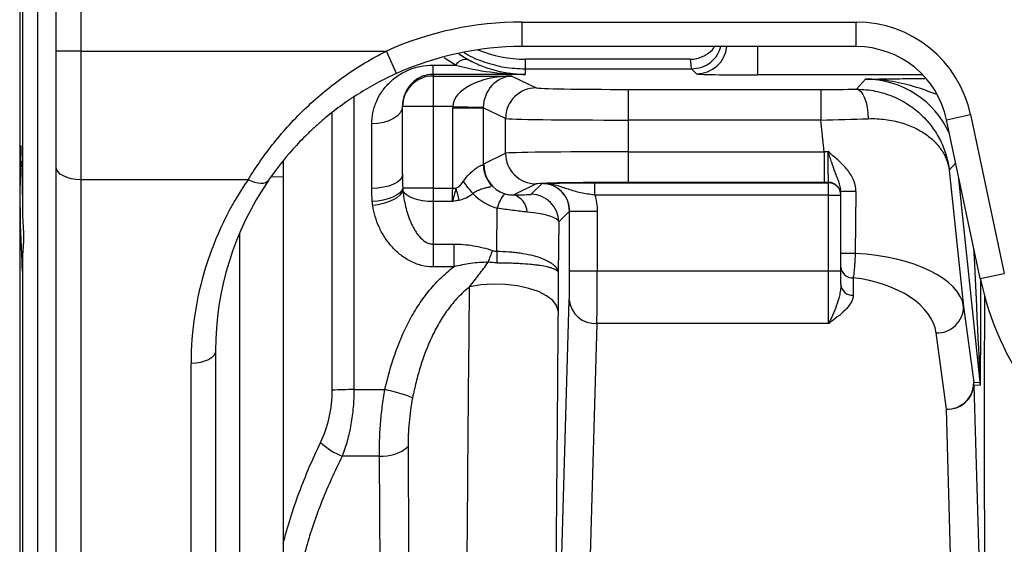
# Model space of a CAD drawing. Header units: millimetres. Extents: x 1864 to 4100, y 1333 to 4508.
# Tile 12 of 19: x 3185 to 3506, y 1795 to 1966. Entities that reach past the tile are written whole.
import ezdxf

# ---------------------------------------------------------------- set-up
doc = ezdxf.new("R2010")
doc.units = ezdxf.units.MM
doc.header["$LTSCALE"] = 2

msp = doc.modelspace()

# ---------------------------------------------------------------- linework, layer by layer
at = {"color": 7, "linetype": 'Continuous', "lineweight": 25}
for p, q in [((3197.14, 1956), (3197.14, 2065.33)), ((3205.14, 2065.33), (3205.14, 1956)), ((3191.14, 1675.33), (3191.14, 1991.33)), ((3186.27, 1902.84), (3186.27, 1981.64)), ((3349.14, 1965.47), (3458.14, 1965.47)), ((3349.14, 1957.48), (3349.14, 1965.47)), ((3458.14, 1957.48), (3458.14, 1965.47)), ((3458.14, 1957.48), (3349.14, 1957.48)), ((3205.14, 1956), (3197.14, 1956)), ((3197.14, 1918.23), (3197.14, 1956)), ((3205.14, 1956), (3304.9, 1956)), ((3205.14, 1956), (3205.14, 1914.04)), ((3308.18, 1948.7), (3304.9, 1956)), ((3328.5, 1955.06), (3331.63, 1953.18)), ((3403.93, 1953.33), (3350.14, 1953.33)), ((3320.14, 1951.46), (3327.46, 1951.46)), ((3320.14, 1948.41), (3320.14, 1951.46)), ((3350.14, 1950.19), (3350.14, 1948.41)), ((3350.14, 1950.19), (3404.41, 1950.19)), ((3406.03, 1948.57), (3404.41, 1950.19)), ((3320.14, 1948.41), (3320.14, 1947.87)), ((3350.14, 1948.41), (3320.14, 1948.41)), ((3320.14, 1947.87), (3345.78, 1947.87)), ((3320.14, 1947.87), (3320.14, 1937.87)), ((3345.78, 1947.87), (3353.74, 1944.01)), ((3458.23, 1943.55), (3461.18, 1946.83)), ((3383.72, 1943.51), (3446.55, 1943.51)), ((3383.72, 1943.51), (3383.72, 1933.51)), ((3446.55, 1943.51), (3446.55, 1933.51)), ((3310.14, 1937.87), (3310.14, 1938.11)), ((3320.14, 1937.87), (3310.14, 1937.87)), ((3310.14, 1915.8), (3310.14, 1937.87)), ((3326.49, 1937.87), (3320.14, 1937.87)), ((3320.14, 1937.87), (3320.14, 1911.27)), ((3326.49, 1937.87), (3336.48, 1937.7)), ((3326.49, 1911.27), (3326.49, 1937.53)), ((3326.49, 1937.53), (3336.48, 1937.53)), ((3343.75, 1934.01), (3336.48, 1937.53)), ((3336.48, 1937.53), (3336.48, 1918.86)), ((3343.75, 1922.66), (3343.75, 1934.01)), ((3487.62, 1933.6), (3495.44, 1935.26)), ((3495.44, 1935.26), (3506.45, 1883.5)), ((3300.14, 1911.21), (3300.14, 1932.29)), ((3446.55, 1933.51), (3383.72, 1933.51)), ((3383.72, 1933.51), (3383.72, 1923.16)), ((3447.64, 1923.16), (3446.55, 1933.51)), ((3498.62, 1881.83), (3487.62, 1933.6)), ((3336.66, 1919.22), (3343.75, 1922.66)), ((3383.72, 1923.16), (3383.72, 1913.16)), ((3383.72, 1923.16), (3447.64, 1923.16)), ((3447.64, 1923.16), (3447.64, 1913.16)), ((3185.5, 1919.93), (3185.91, 1919.93)), ((3197.14, 1722.14), (3197.14, 1918.23)), ((3271.14, 1920.16), (3271.14, 1795.13)), ((3488.49, 1917.16), (3493.16, 1872.71)), ((3259.73, 1914.04), (3205.14, 1914.04)), ((3205.14, 1914.04), (3205.14, 1717.94)), ((3320.14, 1911.27), (3310.2, 1911.27)), ((3320.14, 1911.27), (3326.49, 1911.27)), ((3320.14, 1911.27), (3320.14, 1906.9)), ((3326.49, 1911.27), (3327.57, 1911.27)), ((3353.74, 1912.66), (3346.39, 1909.09)), ((3352.08, 1909.28), (3355.63, 1912.82)), ((3372.86, 1913.05), (3449.14, 1913.05)), ((3372.86, 1909.05), (3372.86, 1913.05)), ((3447.64, 1913.16), (3383.72, 1913.16)), ((3449.14, 1913.05), (3449.14, 1913.16)), ((3449.14, 1909.05), (3449.14, 1913.05)), ((3449.14, 1909.05), (3372.86, 1909.05)), ((3449.14, 1909.05), (3453.14, 1909.05)), ((3449.14, 1884.29), (3449.14, 1909.05)), ((3453.14, 1889.94), (3453.14, 1910.13)), ((3458.03, 1910.22), (3457.8, 1890.01)), ((3320.14, 1906.9), (3320.14, 1893.04)), ((3326.42, 1906.9), (3320.14, 1906.9)), ((3340.93, 1890.71), (3341.05, 1904.75)), ((3364.62, 1903.82), (3361.08, 1900.28)), ((3364.63, 1903.83), (3373.63, 1903.83)), ((3364.63, 1884.29), (3364.63, 1903.83)), ((3373.63, 1903.83), (3373.63, 1884.29)), ((3361.08, 1900.28), (3360.94, 1883.61)), ((3320.14, 1893.04), (3326.84, 1893.04)), ((3320.14, 1893.04), (3320.14, 1885.61)), ((3326.84, 1893.04), (3326.84, 1885.61)), ((3186.27, 1777.61), (3186.27, 1889.06)), ((3326.84, 1885.61), (3320.14, 1885.61)), ((3364.63, 1884.29), (3373.63, 1884.29)), ((3373.63, 1884.29), (3449.14, 1884.29)), ((3449.14, 1884.29), (3453.14, 1884.29)), ((3449.14, 1867.15), (3449.14, 1884.29)), ((3453.14, 1879.81), (3453.14, 1885.48)), ((3498.62, 1881.83), (3506.45, 1883.5)), ((3457.14, 1882.06), (3457.14, 1876.38)), ((3361.72, 1777.71), (3364.54, 1874.86)), ((3493.16, 1872.71), (3496.49, 1847.88)), ((3373.54, 1867.15), (3370.72, 1770)), ((3449.14, 1867.15), (3373.54, 1867.15)), ((3487.54, 1839.23), (3484.21, 1864.06)), ((3249.14, 1858.29), (3249.14, 1722.14)), ((3241.14, 1717.94), (3241.14, 1854.09)), ((3496.49, 1847.88), (3498.58, 1847.99)), ((3498.63, 1847.05), (3496.54, 1846.94)), ((3294.28, 1845.58), (3304.37, 1845.58)), ((3496.54, 1846.94), (3498.55, 1777.71)), ((3489.55, 1770), (3487.54, 1839.23)), ((3302.58, 1823.88), (3290.48, 1823.88)), ((3303.02, 1767.93), (3302.58, 1823.88))]:
    msp.add_line(p, q, dxfattribs=at)
at = {"color": 8, "linetype": 'Continuous', "lineweight": 25}
for p, q in [((3185.24, 2056.44), (3185.24, 1610.23)), ((3426.02, 1948.22), (3426.02, 1957.48)), ((3327.46, 1951.46), (3323.71, 1953.83)), ((3350.14, 1953.33), (3350.14, 1950.19)), ((3479.86, 1948.22), (3426.02, 1948.22)), ((3294.28, 1941.12), (3294.28, 1845.58)), ((3287.21, 1845.37), (3287.21, 1936.02)), ((3490.61, 1919.52), (3488.49, 1917.16)), ((3271.14, 1914.91), (3267.28, 1914.96)), ((3498.58, 1847.99), (3491.5, 1915.33)), ((3257, 1896.71), (3257, 1683.09))]:
    msp.add_line(p, q, dxfattribs=at)
at = {"color": 7, "linetype": 'Continuous', "lineweight": 25, "flags": 128}
for points in [[(3458.23, 1943.55), (3458.95, 1943.34), (3459.65, 1942.78), (3460.3, 1941.89), (3460.88, 1940.7), (3461.36, 1939.26), (3461.73, 1937.62), (3461.97, 1935.83), (3462.08, 1933.95)], [(3310.14, 1938.11), (3309.94, 1936.97), (3309.37, 1935.88), (3308.45, 1934.87), (3307.21, 1933.99), (3305.69, 1933.27), (3303.96, 1932.73), (3302.09, 1932.4), (3300.14, 1932.29)], [(3205.14, 1914.04), (3203.57, 1914.12), (3202.07, 1914.36), (3200.69, 1914.74), (3199.48, 1915.27), (3198.48, 1915.9), (3197.74, 1916.63), (3197.29, 1917.42), (3197.14, 1918.23)], [(3310.14, 1915.8), (3309.94, 1914.9), (3309.37, 1914.04), (3308.45, 1913.25), (3307.21, 1912.56), (3305.69, 1911.99), (3303.96, 1911.56), (3302.09, 1911.3), (3300.14, 1911.21)], [(3266.35, 1913.75), (3265.95, 1913.32), (3265.39, 1913.02), (3264.69, 1912.85), (3263.86, 1912.82), (3262.92, 1912.93), (3261.9, 1913.17), (3260.83, 1913.54), (3259.73, 1914.04)], [(3310.2, 1911.27), (3309.85, 1910.47), (3309.17, 1909.7), (3308.2, 1908.99), (3306.96, 1908.35), (3305.49, 1907.81), (3303.85, 1907.38), (3302.09, 1907.09), (3300.26, 1906.94)], [(3310.27, 1910.56), (3309.92, 1909.75), (3309.25, 1908.95), (3308.28, 1908.18), (3307.05, 1907.46), (3305.59, 1906.83), (3303.96, 1906.29), (3302.21, 1905.88), (3300.4, 1905.6)], [(3320.14, 1906.9), (3318.39, 1906.97), (3316.69, 1907.17), (3315.1, 1907.5), (3313.67, 1907.94), (3312.43, 1908.49), (3311.43, 1909.12), (3310.71, 1909.81), (3310.27, 1910.56)], [(3340.93, 1890.71), (3340.93, 1890.26), (3340.92, 1889.81), (3340.92, 1889.35), (3340.92, 1888.88), (3340.92, 1888.41), (3340.92, 1887.93), (3340.91, 1887.44), (3340.91, 1886.96)], [(3360.87, 1871.25), (3360.41, 1872.99), (3359.15, 1874.66), (3357.15, 1876.2), (3354.5, 1877.53), (3351.3, 1878.61), (3347.67, 1879.39), (3343.77, 1879.84), (3339.75, 1879.95), (3335.78, 1879.7), (3332.01, 1879.11)], [(3249.14, 1858.29), (3248.98, 1857.47), (3248.53, 1856.68), (3247.79, 1855.96), (3246.79, 1855.32), (3245.58, 1854.8), (3244.2, 1854.41), (3242.7, 1854.17), (3241.14, 1854.09)]]:
    msp.add_lwpolyline(points, dxfattribs=at)
at = {"color": 7, "linetype": 'Continuous', "lineweight": 25}
for centre, radius, start, end in [((3458.14, 1927.33), 38.14, 12, 90), ((3350.14, 1993.33), 40, 247.3113, 270), ((3458.14, 1927.33), 30.14, 12, 90), ((3330.91, 1949.01), 4.23, 80.2754, 144.693), ((3320.13, 1937.87), 10, 89.9956, 179.9956), ((3353.75, 1934.01), 10, 90.0563, 179.9721), ((3572.77, 1908.86), 387.45, 177.5843, 183.1717), ((3353.75, 1922.66), 10, 180.0279, 269.9437), ((3345.45, 1918.89), 8.97, 180.1779, 209.2116), ((3404.45, 1928.23), 78.74, 192.4442, 195.387), ((3355.75, 1930.74), 31.05, 213.8052, 223.0591), ((3355.62, 1903.82), 9, 0.0204, 89.9796), ((3356.08, 1909.93), 2.91, 81.8921, 89.3787), ((3449.14, 1909.16), 4, 0.0044, 90.0044), ((3449.14, 1909.05), 4, 0.0044, 90.0044), ((3350.35, 1902.83), 9.5, 135.6665, 168.3203), ((3344.64, 1903.22), 6.13, 2.5731, 73.4119), ((3352.08, 1900.28), 9, 0.0204, 89.9796), ((3456.62, 1856.11), 54.13, 88.5079, 93.6896), ((3394.4, 1867.89), 59.57, 157.2136, 161.1787), ((3456.5, 1820.4), 69.62, 88.9345, 92.7705), ((3456.87, 1885.79), 3.75, 184.7551, 274.0724), ((3456.87, 1880.12), 3.75, 184.7551, 274.0724), ((3596.3, 1902.59), 99.86, 192, 216), ((3373.02, 1875.66), 8.52, 185.3518, 273.467), ((3484.51, 1872.7), 8.64, 267.9695, 0.087), ((3487.85, 1847.86), 8.64, 267.9695, 0.087), ((3487.54, 1846.94), 9, 0.0009, 5.9991), ((3489.63, 1847.05), 9, 0.0009, 5.9991), ((3293.85, 1741.41), 104.17, 89.7636, 93.6553), ((3288.47, 1774.42), 72.92, 69.9966, 77.3994), ((3488.06, 1847.73), 8.52, 266.533, 354.6482), ((3297.86, 1843.31), 20.79, 225.9578, 249.2032), ((3303.56, 1836.53), 12.69, 265.531, 311.342)]:
    msp.add_arc(centre, radius, start, end, dxfattribs=at)
at = {"color": 8, "linetype": 'Continuous', "lineweight": 25}
msp.add_arc((3406.02, 1958.57), 10, 270.0207, 353.7233, dxfattribs=at)
at = {"color": 7, "linetype": 'Continuous', "lineweight": 25}
for centre, major_axis, ratio, start_param, end_param in [((3349.14, 1857.46), (0, 108.02), 0.999848, 0, 0.422016), ((3349.14, 1857.46), (0, 100.02), 0.999823, 0, 0.422016), ((3403.93, 1833.33), (0, 120), 0.01891, 6.053727, 6.283185), ((3345.78, 1937.87), (19.29, 0.24), 0.518184, 1.564388, 3.117731), ((3345.78, 1937.87), (2.18, 9.8), 0.922461, 0.236854, 1.790197), ((3426.02, 1948.57), (20, 0), 0.017455, 3.159046, 4.712389), ((3383.72, 1944.03), (30, 0), 0.017455, 3.177577, 4.712389), ((3446.5, 1944.03), (30.17, 0), 0.017359, 4.714214, 5.111773), ((3346.5, 1937.52), (18.01, -8.73), 0.999201, 3.575918, 3.592744), ((3346.5, 1937.52), (9.02, -4.37), 0.997606, 3.575918, 3.592744), ((3383.72, 1934.03), (40, 0), 0.013091, 3.177577, 4.712389), ((3446.5, 1934.03), (40.11, 1.04), 0.013082, 4.71342, 5.110979), ((3383.72, 1922.64), (40, 0), 0.013091, 1.570796, 3.105608), ((3447.7, 1922.64), (40.11, 1.04), 0.013082, 1.537932, 1.571828), ((3346.68, 1919.23), (5.76, 8.52), 0.962869, 2.149046, 3.436631), ((3349.14, 1854.09), (108, 0), 0.989512, 2.546096, 3.141593), ((3349.14, 1858.29), (100, 0), 0.988685, 2.546096, 3.141593), ((3325.77, 1911.27), (0, 10), 0.072, 4.261145, 4.712389), ((3326.49, 1950.24), (0, 39.21), 0.255048, 3.24985, 3.494935), ((3383.72, 1912.64), (30, 0), 0.017455, 2.783415, 3.105608), ((3383.72, 1912.64), (30, 0), 0.017455, 1.570796, 2.739519), ((3447.7, 1912.64), (30.17, 0), 0.017359, 1.523071, 1.572621), ((3326.49, 1946.32), (0, 39.21), 0.484591, 3.24985, 3.494935), ((3346.68, 1923.16), (10.6, 16.1), 0.98037, 2.934778, 3.432212), ((3341.08, 1909.28), (11, 0), 0.019561, 5.215878, 6.263624), ((3341.08, 1900.28), (20, -0.07), 0.185469, 0.018493, 1.066239), ((3453.08, 1871.45), (40.17, 0.04), 0.46527, 0.065899, 1.452644), ((3364.44, 1884.29), (0, 11), 0.017455, 3.683575, 4.712389), ((3373.44, 1884.29), (0, 20), 0.0096, 3.683575, 4.712389), ((3453.08, 1863.74), (31.21, -1.82), 0.595165, 0.114936, 1.475097)]:
    msp.add_ellipse(centre, major_axis=major_axis, ratio=ratio, start_param=start_param, end_param=end_param, dxfattribs=at)
at = {"color": 8, "linetype": 'Continuous', "lineweight": 25}
for centre, major_axis, ratio, start_param, end_param in [((3461.17, 1916.82), (20.08, 22.3), 0.999541, 5.863883, 7.016086), ((3489.63, 2028.84), (-8.96, 180.86), 0.000968, 3.14155, 3.851395), ((3498.62, 2028.84), (-0.01, 181.8), 0.001824, 3.141688, 3.761947)]:
    msp.add_ellipse(centre, major_axis=major_axis, ratio=ratio, start_param=start_param, end_param=end_param, dxfattribs=at)
at = {"color": 7, "linetype": 'Continuous', "lineweight": 25}
for points, knots in [([(3403.93, 1953.33), (3403.98, 1953.33), (3404.71, 1953.34), (3406.58, 1953.55), (3409.27, 1954.73), (3411.29, 1956.22), (3411.88, 1957.35), (3411.95, 1957.48)], [0, 0, 0, 0, 0.015524, 0.235993, 0.594335, 0.952623, 1, 1, 1, 1]), ([(3404.44, 1950.19), (3405.56, 1950.3), (3407.81, 1950.53), (3410.76, 1952.25), (3413, 1954.62), (3413.66, 1956.58), (3413.97, 1957.48)], [0, 0, 0, 0, 0.259693, 0.519361, 0.779708, 1, 1, 1, 1]), ([(3259.73, 1914.04), (3262.24, 1918.11), (3265.06, 1922.16), (3269.82, 1928.1), (3271.49, 1930.05), (3275.02, 1933.9), (3276.88, 1935.8), (3282.63, 1941.26), (3286.72, 1944.64), (3293.26, 1949.26), (3295.51, 1950.73), (3300.13, 1953.5), (3302.49, 1954.8), (3304.9, 1956)], [0, 0, 0, 0, 0.25, 0.25, 0.375, 0.375, 0.5, 0.5, 0.75, 0.75, 0.875, 0.875, 1, 1, 1, 1]), ([(3330.27, 1955.51), (3330.42, 1955.4), (3332.46, 1954.03), (3336.87, 1952.34), (3343.37, 1950.5), (3347.86, 1950.3), (3350.14, 1950.19)], [0, 0, 0, 0, 0.027525, 0.35471, 0.672736, 1, 1, 1, 1]), ([(3331.63, 1953.18), (3333.15, 1952.37), (3334.67, 1951.68), (3337.72, 1950.51), (3339.25, 1950.03), (3342.34, 1949.25), (3343.89, 1948.95), (3346.23, 1948.64), (3347.01, 1948.56), (3348.18, 1948.48), (3348.57, 1948.46), (3349.35, 1948.42), (3349.75, 1948.41), (3350.14, 1948.41)], [0, 0, 0, 0, 0.25, 0.25, 0.5, 0.5, 0.75, 0.75, 0.875, 0.875, 0.9375, 0.9375, 1, 1, 1, 1]), ([(3300.14, 1932.29), (3300.14, 1933.49), (3300.25, 1934.67), (3300.59, 1936.4), (3300.74, 1936.98), (3301.07, 1938.11), (3301.27, 1938.67), (3301.94, 1940.31), (3302.48, 1941.36), (3303.45, 1942.87), (3303.8, 1943.36), (3304.56, 1944.31), (3304.96, 1944.78), (3306.25, 1946.13), (3307.21, 1946.96), (3308.8, 1948.09), (3309.35, 1948.44), (3310.52, 1949.11), (3311.13, 1949.41), (3312.39, 1949.97), (3313.04, 1950.22), (3314.38, 1950.66), (3315.08, 1950.85), (3317.2, 1951.3), (3318.65, 1951.46), (3320.14, 1951.46)], [0, 0, 0, 0, 0.125, 0.125, 0.1875, 0.1875, 0.25, 0.25, 0.375, 0.375, 0.4375, 0.4375, 0.5, 0.5, 0.625, 0.625, 0.6875, 0.6875, 0.75, 0.75, 0.8125, 0.8125, 0.875, 0.875, 1, 1, 1, 1]), ([(3327.46, 1951.46), (3331.2, 1950.41), (3334.96, 1949.68), (3340.63, 1948.93), (3342.53, 1948.74), (3345.38, 1948.55), (3346.33, 1948.5), (3348.23, 1948.43), (3349.19, 1948.41), (3350.14, 1948.41)], [0, 0, 0, 0, 0.5, 0.5, 0.75, 0.75, 0.875, 0.875, 1, 1, 1, 1]), ([(3308.18, 1948.7), (3306, 1947.72), (3303.87, 1946.67), (3299.67, 1944.42), (3297.62, 1943.22), (3291.62, 1939.43), (3287.84, 1936.64), (3283.38, 1932.86), (3282.5, 1932.08), (3280.77, 1930.51), (3279.92, 1929.71), (3277.44, 1927.29), (3275.87, 1925.64), (3271.39, 1920.64), (3268.72, 1917.21), (3266.35, 1913.75)], [0, 0, 0, 0, 0.125, 0.125, 0.25, 0.25, 0.5, 0.5, 0.5625, 0.5625, 0.625, 0.625, 0.75, 0.75, 1, 1, 1, 1]), ([(3320.14, 1948.41), (3319.63, 1948.41), (3319.13, 1948.37), (3318.17, 1948.22), (3317.72, 1948.11), (3316.87, 1947.85), (3316.49, 1947.7), (3315.77, 1947.38), (3315.43, 1947.2), (3314.49, 1946.63), (3313.96, 1946.23), (3313.02, 1945.36), (3312.61, 1944.91), (3311.54, 1943.49), (3311.02, 1942.49), (3310.32, 1940.36), (3310.14, 1939.26), (3310.14, 1938.11)], [0, 0, 0, 0, 0.0625, 0.0625, 0.125, 0.125, 0.1875, 0.1875, 0.25, 0.25, 0.375, 0.375, 0.5, 0.5, 0.75, 0.75, 1, 1, 1, 1]), ([(3458.23, 1943.55), (3460.35, 1943.56), (3462.39, 1943.35), (3465.36, 1942.76), (3466.33, 1942.51), (3468.24, 1941.93), (3469.17, 1941.59), (3471.87, 1940.48), (3473.54, 1939.59), (3475.88, 1938.06), (3476.63, 1937.52), (3478.08, 1936.37), (3478.77, 1935.77), (3480.72, 1933.91), (3481.88, 1932.59), (3483.93, 1929.81), (3484.82, 1928.35), (3485.97, 1926.06), (3486.32, 1925.28), (3486.94, 1923.7), (3487.22, 1922.9), (3487.7, 1921.29), (3487.91, 1920.47), (3488.17, 1919.23), (3488.24, 1918.82), (3488.34, 1918.2), (3488.38, 1917.99), (3488.43, 1917.58), (3488.46, 1917.37), (3488.49, 1917.16)], [0, 0, 0, 0, 0.125, 0.125, 0.1875, 0.1875, 0.25, 0.25, 0.375, 0.375, 0.4375, 0.4375, 0.5, 0.5, 0.625, 0.625, 0.75, 0.75, 0.8125, 0.8125, 0.875, 0.875, 0.9375, 0.9375, 0.96875, 0.96875, 0.984375, 0.984375, 1, 1, 1, 1]), ([(3462.08, 1933.95), (3464.04, 1934.01), (3465.92, 1933.92), (3468.6, 1933.57), (3469.48, 1933.43), (3471.18, 1933.07), (3472.01, 1932.86), (3474.39, 1932.16), (3475.85, 1931.6), (3477.89, 1930.63), (3478.54, 1930.28), (3479.78, 1929.55), (3480.37, 1929.17), (3482.04, 1927.98), (3483.03, 1927.13), (3484.76, 1925.34), (3485.51, 1924.39), (3486.46, 1922.92), (3486.75, 1922.41), (3487.26, 1921.39), (3487.49, 1920.88), (3487.88, 1919.83), (3488.04, 1919.31), (3488.24, 1918.51), (3488.3, 1918.24), (3488.41, 1917.7), (3488.45, 1917.43), (3488.49, 1917.16)], [0, 0, 0, 0, 0.125, 0.125, 0.1875, 0.1875, 0.25, 0.25, 0.375, 0.375, 0.4375, 0.4375, 0.5, 0.5, 0.625, 0.625, 0.75, 0.75, 0.8125, 0.8125, 0.875, 0.875, 0.9375, 0.9375, 0.96875, 0.96875, 1, 1, 1, 1]), ([(3449.14, 1913.16), (3449.12, 1913.17), (3449.11, 1913.25), (3449.1, 1913.45), (3449.09, 1913.53), (3449.08, 1913.73), (3449.08, 1913.85), (3449.06, 1914.23), (3449.06, 1914.54), (3449.04, 1915.27), (3449.04, 1915.7), (3449.03, 1916.62), (3449.02, 1917.12), (3449.01, 1918.21), (3449.01, 1918.79), (3449.01, 1919.99), (3449, 1920.61), (3449, 1921.89), (3449, 1922.54), (3449, 1923.2)], [0, 0, 0, 0, 0.125, 0.125, 0.1875, 0.1875, 0.25, 0.25, 0.375, 0.375, 0.5, 0.5, 0.625, 0.625, 0.75, 0.75, 0.875, 0.875, 1, 1, 1, 1]), ([(3453.14, 1910.13), (3453.14, 1910.73), (3453.04, 1911.29), (3452.79, 1912.39), (3452.62, 1912.91), (3452.26, 1913.94), (3452.06, 1914.44), (3451.67, 1915.45), (3451.48, 1915.96), (3450.89, 1917.52), (3450.51, 1918.59), (3449.94, 1920.27), (3449.76, 1920.84), (3449.47, 1921.72), (3449.38, 1922.02), (3449.19, 1922.61), (3449.09, 1922.9), (3449, 1923.2)], [0, 0, 0, 0, 0.125, 0.125, 0.25, 0.25, 0.375, 0.375, 0.5, 0.5, 0.75, 0.75, 0.875, 0.875, 0.9375, 0.9375, 1, 1, 1, 1]), ([(3458.03, 1910.22), (3458.04, 1910.91), (3457.96, 1911.59), (3457.73, 1912.59), (3457.64, 1912.91), (3457.42, 1913.56), (3457.29, 1913.88), (3456.59, 1915.44), (3455.83, 1916.56), (3454.07, 1918.66), (3453.1, 1919.61), (3451.59, 1920.98), (3451.08, 1921.43), (3450.04, 1922.32), (3449.52, 1922.76), (3449, 1923.2)], [0, 0, 0, 0, 0.125, 0.125, 0.1875, 0.1875, 0.25, 0.25, 0.5, 0.5, 0.75, 0.75, 0.875, 0.875, 1, 1, 1, 1]), ([(3186.27, 1902.84), (3186.27, 1903.86), (3186.26, 1904.87), (3186.23, 1906.86), (3186.22, 1907.83), (3186.2, 1909.75), (3186.18, 1910.66), (3186.15, 1912.39), (3186.14, 1913.22), (3186.1, 1914.77), (3186.08, 1915.48), (3186.05, 1916.77), (3186.03, 1917.35), (3185.98, 1918.87), (3185.94, 1919.56), (3185.91, 1919.93)], [0, 0, 0, 0, 0.125, 0.125, 0.25, 0.25, 0.375, 0.375, 0.5, 0.5, 0.625, 0.625, 0.75, 0.75, 1, 1, 1, 1]), ([(3271.14, 1919.96), (3271.14, 1919.11), (3271.14, 1917.32), (3271.14, 1915.74), (3271.14, 1914.91)], [0, 0, 0, 0, 0.47458, 1, 1, 1, 1]), ([(3329.95, 1913.46), (3330.58, 1914.38), (3331.28, 1915.2), (3332.37, 1916.31), (3332.73, 1916.65), (3333.44, 1917.27), (3333.79, 1917.54), (3334.45, 1918.03), (3334.77, 1918.24), (3335.33, 1918.56), (3335.58, 1918.67), (3336, 1918.81), (3336.16, 1918.82), (3336.34, 1918.82), (3336.38, 1918.81), (3336.45, 1918.81), (3336.47, 1918.82), (3336.48, 1918.86)], [0, 0, 0, 0, 0.25, 0.25, 0.375, 0.375, 0.5, 0.5, 0.625, 0.625, 0.75, 0.75, 0.875, 0.875, 0.9375, 0.9375, 1, 1, 1, 1]), ([(3337.62, 1914.51), (3337.26, 1915.27), (3337.01, 1916.04), (3336.78, 1917.22), (3336.72, 1917.62), (3336.67, 1918.22), (3336.66, 1918.42), (3336.65, 1918.82), (3336.66, 1919.02), (3336.66, 1919.22)], [0, 0, 0, 0, 0.5, 0.5, 0.75, 0.75, 0.875, 0.875, 1, 1, 1, 1]), ([(3337.62, 1914.51), (3337.81, 1914.12), (3338.01, 1913.75), (3338.42, 1913.08), (3338.63, 1912.77), (3338.86, 1912.37), (3338.93, 1912.26), (3339.01, 1912.05), (3339.01, 1911.95), (3338.95, 1911.81), (3338.88, 1911.75), (3338.67, 1911.65), (3338.54, 1911.61), (3338.07, 1911.49), (3337.69, 1911.41), (3336.85, 1911.21), (3336.4, 1911.09), (3335.46, 1910.78), (3334.97, 1910.59), (3334, 1910.14), (3333.52, 1909.87), (3333.06, 1909.53)], [0, 0, 0, 0, 0.125, 0.125, 0.25, 0.25, 0.3125, 0.3125, 0.375, 0.375, 0.4375, 0.4375, 0.5, 0.5, 0.625, 0.625, 0.75, 0.75, 0.875, 0.875, 1, 1, 1, 1]), ([(3327.57, 1911.27), (3327.36, 1910.51), (3327.17, 1909.77), (3326.89, 1908.67), (3326.79, 1908.31), (3326.6, 1907.6), (3326.51, 1907.24), (3326.42, 1906.9)], [0, 0, 0, 0, 0.5, 0.5, 0.75, 0.75, 1, 1, 1, 1]), ([(3356.11, 1912.84), (3355.98, 1912.84), (3355.86, 1912.84), (3355.73, 1912.83), (3355.72, 1912.83), (3355.72, 1912.83), (3355.71, 1912.83)], [0, 0, 0, 0, 0.0003980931, 0.0003980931, 0.0003980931, 0.0004144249, 0.0004144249, 0.0004144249, 0.0004144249]), ([(3364.63, 1903.83), (3364.63, 1904.42), (3364.58, 1905.01), (3364.35, 1906.17), (3364.18, 1906.73), (3363.73, 1907.8), (3363.45, 1908.33), (3362.8, 1909.31), (3362.44, 1909.76), (3361.61, 1910.59), (3361.15, 1910.97), (3360.19, 1911.62), (3359.67, 1911.9), (3358.59, 1912.35), (3358.03, 1912.53), (3356.89, 1912.76), (3356.31, 1912.83), (3355.71, 1912.83)], [0, 0, 0, 0, 0.125, 0.125, 0.25, 0.25, 0.375, 0.375, 0.5, 0.5, 0.625, 0.625, 0.75, 0.75, 0.875, 0.875, 1, 1, 1, 1]), ([(3356.49, 1912.81), (3356.24, 1912.83), (3355.99, 1912.83), (3355.74, 1912.83), (3355.73, 1912.83), (3355.72, 1912.83), (3355.71, 1912.83)], [0, 0, 0, 0, 0.0004460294, 0.0004460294, 0.0004460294, 0.0004611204, 0.0004611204, 0.0004611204, 0.0004611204]), ([(3356.11, 1912.84), (3356.59, 1912.86), (3357.07, 1912.87), (3358.08, 1912.9), (3358.6, 1912.91), (3359.71, 1912.93), (3360.29, 1912.95), (3361.54, 1912.97), (3362.21, 1912.98), (3363.61, 1913), (3364.35, 1913.01), (3365.91, 1913.02), (3366.73, 1913.03), (3368.42, 1913.04), (3369.28, 1913.05), (3371.04, 1913.05), (3371.94, 1913.05), (3372.86, 1913.05)], [0, 0, 0, 0, 0.125, 0.125, 0.25, 0.25, 0.375, 0.375, 0.5, 0.5, 0.625, 0.625, 0.75, 0.75, 0.875, 0.875, 1, 1, 1, 1]), ([(3372.86, 1909.05), (3372.06, 1909.15), (3371.28, 1909.25), (3369.76, 1909.5), (3369.02, 1909.63), (3367.57, 1909.94), (3366.88, 1910.12), (3365.54, 1910.49), (3364.89, 1910.7), (3363.61, 1911.12), (3362.98, 1911.33), (3361.72, 1911.76), (3361.09, 1911.96), (3359.81, 1912.32), (3359.16, 1912.47), (3357.84, 1912.7), (3357.17, 1912.78), (3356.49, 1912.81)], [0, 0, 0, 0, 0.125, 0.125, 0.25, 0.25, 0.375, 0.375, 0.5, 0.5, 0.625, 0.625, 0.75, 0.75, 0.875, 0.875, 1, 1, 1, 1]), ([(3310.27, 1910.56), (3310.42, 1908.77), (3310.71, 1907), (3311.33, 1904.4), (3311.57, 1903.54), (3312.12, 1901.84), (3312.44, 1901), (3313.15, 1899.35), (3313.55, 1898.55), (3314.23, 1897.4), (3314.47, 1897.02), (3314.98, 1896.28), (3315.26, 1895.92), (3316.14, 1894.9), (3316.79, 1894.29), (3317.95, 1893.58), (3318.36, 1893.39), (3319.22, 1893.12), (3319.68, 1893.04), (3320.14, 1893.04)], [0, 0, 0, 0, 0.25, 0.25, 0.375, 0.375, 0.5, 0.5, 0.625, 0.625, 0.6875, 0.6875, 0.75, 0.75, 0.875, 0.875, 0.9375, 0.9375, 1, 1, 1, 1]), ([(3343.56, 1909.47), (3343.82, 1909.39), (3344.09, 1909.32), (3344.62, 1909.22), (3344.89, 1909.18), (3345.63, 1909.09), (3346.03, 1909.09), (3346.39, 1909.09)], [0, 0, 0, 0, 0.25, 0.25, 0.5, 0.5, 1, 1, 1, 1]), ([(3372.86, 1909.05), (3373.11, 1908.21), (3373.31, 1907.35), (3373.57, 1905.6), (3373.63, 1904.72), (3373.63, 1903.83)], [0, 0, 0, 0, 0.5, 0.5, 1, 1, 1, 1]), ([(3320.14, 1885.61), (3318.8, 1885.61), (3317.49, 1885.78), (3315.58, 1886.27), (3314.94, 1886.48), (3313.72, 1886.96), (3313.12, 1887.23), (3311.97, 1887.84), (3311.41, 1888.17), (3310.32, 1888.89), (3309.8, 1889.28), (3308.29, 1890.5), (3307.38, 1891.39), (3305.7, 1893.3), (3304.93, 1894.32), (3303.58, 1896.43), (3303, 1897.52), (3301.98, 1899.74), (3301.55, 1900.88), (3300.85, 1903.22), (3300.58, 1904.4), (3300.4, 1905.6)], [0, 0, 0, 0, 0.125, 0.125, 0.1875, 0.1875, 0.25, 0.25, 0.3125, 0.3125, 0.375, 0.375, 0.5, 0.5, 0.625, 0.625, 0.75, 0.75, 0.875, 0.875, 1, 1, 1, 1]), ([(3328.54, 1907.34), (3328.2, 1907.26), (3327.85, 1907.19), (3327.5, 1907.12), (3327.21, 1907.06), (3326.92, 1907), (3326.63, 1906.94), (3326.57, 1906.93), (3326.51, 1906.92), (3326.46, 1906.91), (3326.44, 1906.91), (3326.43, 1906.91), (3326.42, 1906.9)], [0, 0, 0, 0, 0.000535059, 0.000535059, 0.000535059, 0.000982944, 0.000982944, 0.000982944, 0.00107028, 0.00107028, 0.00107028, 0.001089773, 0.001089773, 0.001089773, 0.001089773]), ([(3186.27, 1889.06), (3186.28, 1889.94), (3186.37, 1890.91), (3186.52, 1893), (3186.58, 1894.15), (3186.58, 1896.51), (3186.52, 1897.73), (3186.37, 1900.26), (3186.28, 1901.54), (3186.27, 1902.84)], [0, 0, 0, 0, 0.25, 0.25, 0.5, 0.5, 0.75, 0.75, 1, 1, 1, 1]), ([(3350.76, 1903.5), (3350.02, 1903.57), (3349.26, 1903.66), (3347.69, 1903.83), (3346.88, 1903.93), (3345.23, 1904.14), (3344.4, 1904.25), (3342.73, 1904.49), (3341.89, 1904.61), (3341.05, 1904.75)], [0, 0, 0, 0, 0.25, 0.25, 0.5, 0.5, 0.75, 0.75, 1, 1, 1, 1]), ([(3326.84, 1893.04), (3329, 1893.04), (3331.14, 1892.87), (3335.36, 1892.17), (3337.46, 1891.65), (3339.48, 1890.96)], [0, 0, 0, 0, 0.5, 0.5, 1, 1, 1, 1]), ([(3186.12, 1884.26), (3186.13, 1884.33), (3186.15, 1884.49), (3186.18, 1884.97), (3186.2, 1885.3), (3186.24, 1886.53), (3186.26, 1887.65), (3186.27, 1889.06)], [0, 0, 0, 0, 0.25, 0.25, 0.5, 0.5, 1, 1, 1, 1]), ([(3340.93, 1890.71), (3342.24, 1890.7), (3343.53, 1890.65), (3345.43, 1890.51), (3346.06, 1890.45), (3347.3, 1890.31), (3347.92, 1890.23), (3349.72, 1889.96), (3350.87, 1889.75), (3352.49, 1889.36), (3353.01, 1889.23), (3354.03, 1888.93), (3354.51, 1888.78), (3355.89, 1888.29), (3356.72, 1887.94), (3357.82, 1887.36), (3358.16, 1887.16), (3358.78, 1886.75), (3359.35, 1886.34), (3359.8, 1885.9), (3360.19, 1885.46), (3360.36, 1885.23), (3360.63, 1884.78), (3360.74, 1884.54), (3360.85, 1884.2), (3360.88, 1884.08), (3360.92, 1883.84), (3360.93, 1883.73), (3360.94, 1883.61)], [0, 0, 0, 0, 0.125, 0.125, 0.1875, 0.1875, 0.25, 0.25, 0.375, 0.375, 0.4375, 0.4375, 0.5, 0.5, 0.625, 0.625, 0.6875, 0.6875, 0.75, 0.8125, 0.8125, 0.875, 0.875, 0.9375, 0.9375, 0.96875, 0.96875, 1, 1, 1, 1]), ([(3453.14, 1885.48), (3453.14, 1885.72), (3453.14, 1885.99), (3453.14, 1886.63), (3453.14, 1886.99), (3453.14, 1887.77), (3453.14, 1888.19), (3453.14, 1889.05), (3453.14, 1889.49), (3453.14, 1889.94)], [0, 0, 0, 0, 0.25, 0.25, 0.5, 0.5, 0.75, 0.75, 1, 1, 1, 1]), ([(3457.8, 1890.01), (3457.77, 1889.21), (3457.73, 1888.42), (3457.67, 1887.27), (3457.64, 1886.89), (3457.59, 1886.15), (3457.57, 1885.79), (3457.51, 1885.1), (3457.48, 1884.76), (3457.42, 1884.12), (3457.39, 1883.82), (3457.29, 1882.96), (3457.21, 1882.47), (3457.14, 1882.06)], [0, 0, 0, 0, 0.25, 0.25, 0.375, 0.375, 0.5, 0.5, 0.625, 0.625, 0.75, 0.75, 1, 1, 1, 1]), ([(3185.91, 1887.43), (3185.94, 1886.39), (3186.01, 1884.53), (3186.07, 1884.43), (3186.1, 1884.38)], [0, 0, 0, 0, 0.556061, 1, 1, 1, 1]), ([(3304.37, 1845.58), (3305.26, 1849.45), (3306.31, 1853.24), (3308.87, 1860.61), (3310.36, 1864.2), (3313.07, 1869.4), (3314.05, 1871.1), (3316.16, 1874.38), (3317.29, 1875.95), (3319.71, 1878.97), (3321, 1880.41), (3323.09, 1882.46), (3323.81, 1883.13), (3325.29, 1884.41), (3326.06, 1885.02), (3326.84, 1885.61)], [0, 0, 0, 0, 0.25, 0.25, 0.5, 0.5, 0.625, 0.625, 0.75, 0.75, 0.875, 0.875, 0.9375, 0.9375, 1, 1, 1, 1]), ([(3338.02, 1887.1), (3336.13, 1887.1), (3334.25, 1886.97), (3330.53, 1886.47), (3328.67, 1886.1), (3326.84, 1885.61)], [0, 0, 0, 0, 0.5, 0.5, 1, 1, 1, 1]), ([(3332.01, 1879.11), (3333.01, 1880.44), (3334.04, 1881.75), (3336.08, 1884.39), (3337.09, 1885.72), (3338.02, 1887.1)], [0, 0, 0, 0, 0.5, 0.5, 1, 1, 1, 1]), ([(3340.91, 1886.96), (3342.22, 1886.96), (3343.51, 1886.94), (3345.41, 1886.89), (3346.04, 1886.87), (3347.28, 1886.82), (3347.9, 1886.79), (3349.71, 1886.69), (3350.85, 1886.61), (3352.47, 1886.45), (3353, 1886.39), (3354.01, 1886.27), (3354.5, 1886.21), (3355.88, 1886), (3356.71, 1885.84), (3357.81, 1885.57), (3358.15, 1885.47), (3358.78, 1885.27), (3359.34, 1885.07), (3359.8, 1884.85), (3360.19, 1884.62), (3360.36, 1884.5), (3360.63, 1884.25), (3360.74, 1884.13), (3360.85, 1883.94), (3360.88, 1883.87), (3360.92, 1883.74), (3360.93, 1883.68), (3360.94, 1883.61)], [0, 0, 0, 0, 0.125, 0.125, 0.1875, 0.1875, 0.25, 0.25, 0.375, 0.375, 0.4375, 0.4375, 0.5, 0.5, 0.625, 0.625, 0.6875, 0.6875, 0.75, 0.8125, 0.8125, 0.875, 0.875, 0.9375, 0.9375, 0.96875, 0.96875, 1, 1, 1, 1]), ([(3360.94, 1883.61), (3360.94, 1882.53), (3360.93, 1881.46), (3360.93, 1879.35), (3360.92, 1878.3), (3360.91, 1875.22), (3360.89, 1873.21), (3360.87, 1871.25)], [0, 0, 0, 0, 0.25, 0.25, 0.5, 0.5, 1, 1, 1, 1]), ([(3332.01, 1879.11), (3330.65, 1878.03), (3329.38, 1876.86), (3327.02, 1874.36), (3325.93, 1873.04), (3323.88, 1870.26), (3322.93, 1868.8), (3321.19, 1865.81), (3320.4, 1864.28), (3318.21, 1859.61), (3317, 1856.38), (3315.46, 1851.41), (3314.99, 1849.72), (3314.14, 1846.35), (3313.76, 1844.65), (3313.41, 1842.94)], [0, 0, 0, 0, 0.125, 0.125, 0.25, 0.25, 0.375, 0.375, 0.5, 0.5, 0.75, 0.75, 0.875, 0.875, 1, 1, 1, 1]), ([(3453.14, 1879.81), (3453.14, 1879.2), (3453.08, 1878.6), (3452.91, 1877.39), (3452.79, 1876.8), (3452.36, 1875.03), (3452.01, 1873.89), (3451.25, 1871.74), (3450.84, 1870.72), (3450.21, 1869.29), (3450, 1868.84), (3449.57, 1867.96), (3449.35, 1867.55), (3449.14, 1867.15)], [0, 0, 0, 0, 0.125, 0.125, 0.25, 0.25, 0.5, 0.5, 0.75, 0.75, 0.875, 0.875, 1, 1, 1, 1]), ([(3457.14, 1876.38), (3457.14, 1875.51), (3456.85, 1874.67), (3456.14, 1873.43), (3455.85, 1873.02), (3455.21, 1872.23), (3454.86, 1871.84), (3452.97, 1869.95), (3451.05, 1868.55), (3449.14, 1867.15)], [0, 0, 0, 0, 0.25, 0.25, 0.375, 0.375, 0.5, 0.5, 1, 1, 1, 1]), ([(3283.41, 1828.37), (3284.61, 1830.86), (3285.55, 1833.54), (3286.54, 1837.9), (3286.79, 1839.37), (3287.12, 1842.35), (3287.21, 1843.85), (3287.21, 1845.37)], [0, 0, 0, 0, 0.5, 0.5, 0.75, 0.75, 1, 1, 1, 1]), ([(3294.28, 1845.58), (3294.28, 1843.66), (3294.19, 1841.76), (3293.86, 1837.98), (3293.62, 1836.11), (3292.97, 1832.4), (3292.57, 1830.61), (3291.63, 1827.16), (3291.09, 1825.49), (3290.48, 1823.88)], [0, 0, 0, 0, 0.25, 0.25, 0.5, 0.5, 0.75, 0.75, 1, 1, 1, 1]), ([(3302.58, 1823.88), (3302.57, 1825.55), (3302.59, 1827.27), (3302.69, 1829.92), (3302.73, 1830.81), (3302.83, 1832.63), (3302.9, 1833.55), (3303.11, 1836.31), (3303.29, 1838.16), (3303.76, 1841.86), (3304.03, 1843.72), (3304.37, 1845.58)], [0, 0, 0, 0, 0.25, 0.25, 0.375, 0.375, 0.5, 0.5, 0.75, 0.75, 1, 1, 1, 1]), ([(3313.41, 1842.94), (3313.13, 1841.56), (3312.9, 1840.2), (3312.53, 1837.48), (3312.38, 1836.13), (3312.15, 1833.46), (3312.07, 1832.12), (3311.97, 1829.52), (3311.94, 1828.24), (3311.95, 1827)], [0, 0, 0, 0, 0.25, 0.25, 0.5, 0.5, 0.75, 0.75, 1, 1, 1, 1]), ([(3271.14, 1795.13), (3272.56, 1800.84), (3274.34, 1806.46), (3278.47, 1817.53), (3280.82, 1822.98), (3283.41, 1828.37)], [0, 0, 0, 0, 0.5, 0.5, 1, 1, 1, 1]), ([(3311.95, 1827), (3311.98, 1821.1), (3312, 1815.19), (3312.03, 1809.28), (3312.09, 1796.46), (3312.14, 1783.64), (3312.19, 1770.82)], [0, 0, 0, 0, 0.01, 0.01, 0.01, 0.03170597, 0.03170597, 0.03170597, 0.03170597]), ([(3290.48, 1823.88), (3288.05, 1819.05), (3285.83, 1814.15), (3281.86, 1804.22), (3280.13, 1799.18), (3277.99, 1791.47), (3277.35, 1788.89), (3276.25, 1783.71), (3275.79, 1781.12), (3274.66, 1773.29), (3274.28, 1768.04), (3274.28, 1762.75)], [0, 0, 0, 0, 0.25, 0.25, 0.5, 0.5, 0.625, 0.625, 0.75, 0.75, 1, 1, 1, 1]), ([(3271.14, 1795.13), (3271.14, 1793.06), (3271.14, 1791.04), (3271.14, 1787.04), (3271.14, 1785.07), (3271.14, 1779.21), (3271.14, 1775.36), (3271.14, 1767.75), (3271.14, 1763.99), (3271.14, 1756.51), (3271.14, 1752.8), (3271.14, 1749.15)], [0, 0, 0, 0, 0.125, 0.125, 0.25, 0.25, 0.5, 0.5, 0.75, 0.75, 1, 1, 1, 1])]:
    msp.add_open_spline(points, degree=3, knots=knots, dxfattribs=at)
for points in [[(3404.41, 1950.19), (3404.42, 1950.19), (3404.43, 1950.19), (3404.44, 1950.19)], [(3336.48, 1918.86), (3336.54, 1919), (3336.6, 1919.11), (3336.66, 1919.22)], [(3310.14, 1915.8), (3310.14, 1914.29), (3310.16, 1912.78), (3310.2, 1911.27)], [(3300.26, 1906.94), (3300.18, 1908.37), (3300.14, 1909.8), (3300.14, 1911.21)], [(3310.2, 1911.27), (3310.21, 1911.03), (3310.24, 1910.79), (3310.27, 1910.56)], [(3355.63, 1912.82), (3355.65, 1912.83), (3355.68, 1912.83), (3355.71, 1912.83)], [(3300.4, 1905.6), (3300.34, 1906.04), (3300.29, 1906.49), (3300.26, 1906.94)], [(3364.63, 1903.83), (3364.63, 1903.83), (3364.63, 1903.83), (3364.62, 1903.82)], [(3339.48, 1890.96), (3339.95, 1890.8), (3340.43, 1890.71), (3340.93, 1890.71)], [(3340.91, 1886.96), (3339.94, 1886.96), (3338.97, 1887.01), (3338.02, 1887.1)], [(3331.17, 1779.35), (3331.37, 1812.57), (3331.65, 1845.83), (3332.01, 1879.11)], [(3360.87, 1871.25), (3360.59, 1837.97), (3360.31, 1804.7), (3360.03, 1771.46)]]:
    msp.add_open_spline(points, degree=3, dxfattribs=at)
at = {"color": 8, "linetype": 'Continuous', "lineweight": 25}
for points, knots in [([(3461.18, 1946.83), (3461.19, 1946.83), (3463.12, 1946.86), (3466.97, 1946.92), (3472.89, 1947.01), (3477.41, 1947.06), (3480.03, 1947.08), (3480.5, 1947.09)], [0, 0, 0, 0, 0.001675, 0.326421, 0.650758, 0.937788, 1, 1, 1, 1]), ([(3484.51, 1941.81), (3481.96, 1942.75), (3476.89, 1944.63), (3469.14, 1946.39), (3463.85, 1946.84), (3461.2, 1946.83), (3461.18, 1946.83)], [0, 0, 0, 0, 0.334262, 0.666365, 0.998025, 1, 1, 1, 1]), ([(3500.44, 1752.49), (3500.38, 1757.94), (3500.28, 1766.72), (3500.17, 1779.82), (3500.1, 1791.03), (3500.05, 1802.68), (3500.01, 1814.53), (3499.99, 1826.41), (3499.99, 1838.34), (3500.01, 1850.34), (3500.04, 1863.04), (3500.09, 1871.49), (3500.11, 1876.04)], [0, 0, 0, 0, 0.14984, 0.241065, 0.33229, 0.426166, 0.520041, 0.611262, 0.702483, 0.796354, 0.890225, 1, 1, 1, 1])]:
    msp.add_open_spline(points, degree=3, knots=knots, dxfattribs=at)

doc.saveas('drawing.dxf')
